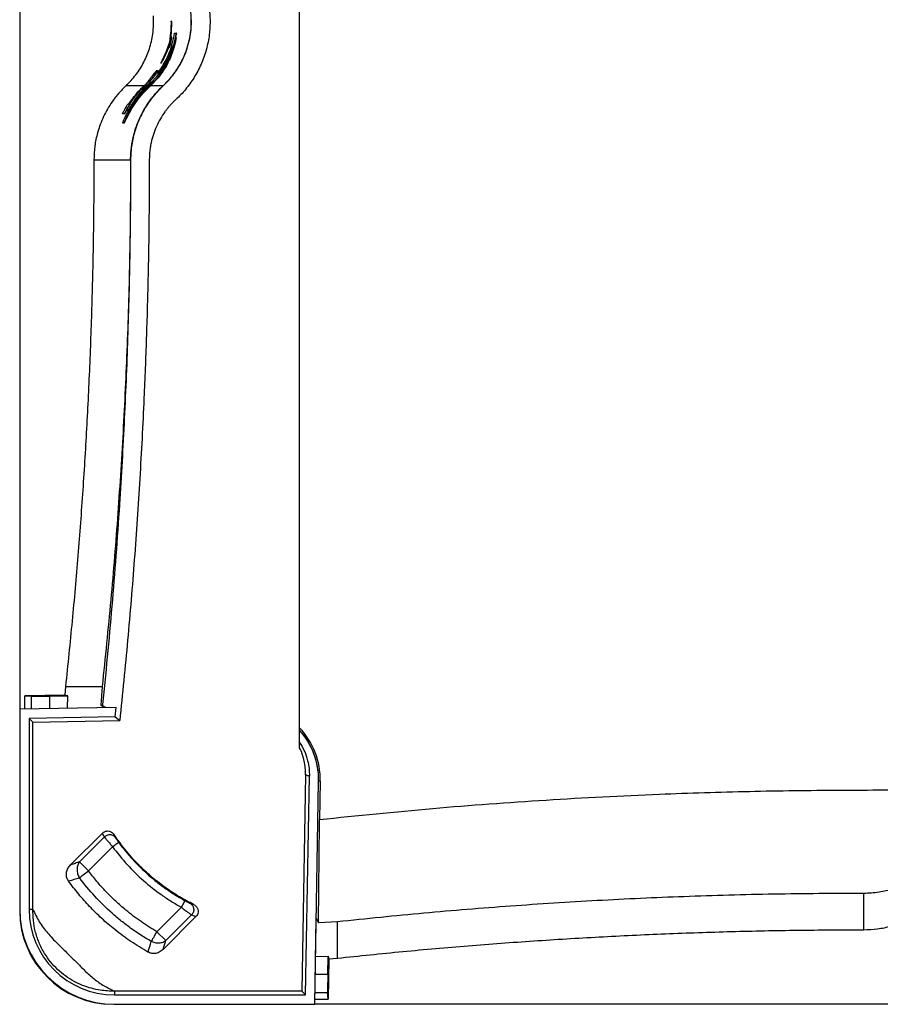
# Paper-space layout '1012-790 Hybird 2way' of a CAD drawing. Header units: millimetres. Extents: x 51 to 2966, y 67 to 3970.
# Tile 27 of 116: x 51 to 512, y 2709 to 3236. Entities that reach past the tile are written whole.
import ezdxf

# ---------------------------------------------------------------- set-up
doc = ezdxf.new("R2010")
doc.units = ezdxf.units.MM

psp = doc.layouts.new('1012-790 Hybird 2way')

# ---------------------------------------------------------------- linework, layer by layer
at = {"color": 7, "linetype": 'Continuous', "lineweight": 25}
for p, q in [((51.3, 3751.03), (51.3, 2867.03)), ((201.2, 2846.37), (201.2, 3250.43)), ((132.2, 3226.71), (132.55, 3233.68)), ((132.41, 3226.71), (132.75, 3233.68)), ((132.65, 3235.28), (132.45, 3235.28)), ((132.75, 3233.68), (132.55, 3233.68)), ((132.13, 3229.25), (131.5, 3224.11)), ((132.51, 3226.71), (132.2, 3226.71)), ((132.72, 3226.71), (132.51, 3226.71)), ((132.87, 3219.5), (134.88, 3226.53)), ((135.11, 3228.88), (133.48, 3221.84)), ((134.24, 3228.88), (135.11, 3228.88)), ((135.31, 3228.88), (134.8, 3226.67)), ((135.09, 3226.53), (134.88, 3226.53)), ((135.31, 3228.88), (135.11, 3228.88)), ((127.84, 3214.5), (130.89, 3221.31)), ((128.07, 3214.5), (131.1, 3221.31)), ((131.5, 3224.11), (129.67, 3219.03)), ((130.89, 3221.31), (131.2, 3221.31)), ((131.41, 3221.31), (131.2, 3221.31)), ((132.27, 3224), (132.06, 3224)), ((133.48, 3221.84), (132.97, 3221.84)), ((129.52, 3213.36), (125.63, 3207.27)), ((127.11, 3212.87), (126.88, 3212.87)), ((128.07, 3214.5), (127.84, 3214.5)), ((120.23, 3200.92), (124.1, 3204.92)), ((125.14, 3204.92), (121.27, 3200.92)), ((125.4, 3204.92), (121.41, 3200.78)), ((123.52, 3205.97), (123.27, 3205.97)), ((125.15, 3208.7), (124.39, 3208.7)), ((125.38, 3207.27), (125.1, 3207.27)), ((125.4, 3204.92), (125.14, 3204.92)), ((125.4, 3208.7), (125.15, 3208.7)), ((125.63, 3207.27), (125.38, 3207.27)), ((125.7, 3206.8), (126.31, 3206.8)), ((118.2, 3200.92), (118.03, 3200.92)), ((118.2, 3200.92), (120.54, 3203.29)), ((118.33, 3200.78), (120.82, 3203.29)), ((119.5, 3200.92), (121.15, 3202.58)), ((119.79, 3200.92), (119.5, 3200.92)), ((121.43, 3202.58), (119.79, 3200.92)), ((121.71, 3202.58), (119.93, 3200.78)), ((120.1, 3203.29), (120.38, 3203.29)), ((120.38, 3200.92), (120.23, 3200.92)), ((122.55, 3203.05), (120.38, 3200.92)), ((122.82, 3203.05), (120.52, 3200.78)), ((120.54, 3203.29), (120.87, 3203.29)), ((121.14, 3203.29), (120.87, 3203.29)), ((120.99, 3200.92), (123.15, 3203.05)), ((121.27, 3200.92), (120.99, 3200.92)), ((121.15, 3202.58), (121.43, 3202.58)), ((128.17, 3200.78), (121.41, 3200.78)), ((121.71, 3202.58), (121.43, 3202.58)), ((123.15, 3203.05), (122.55, 3203.05)), ((112.04, 3190.35), (108.41, 3183.32)), ((109.46, 3191.05), (109.74, 3191.05)), ((109.91, 3191.05), (110.23, 3191.05)), ((110.47, 3191.05), (110.23, 3191.05)), ((107.11, 3185.64), (106.34, 3185.64)), ((107.33, 3185.64), (107.11, 3185.64)), ((107.29, 3180.97), (110.49, 3188.01)), ((108.9, 3188.32), (108.67, 3188.32)), ((110.49, 3188.01), (109.98, 3188.01)), ((110.72, 3188.01), (110.49, 3188.01)), ((106.41, 3180.97), (107.29, 3180.97)), ((107.5, 3180.97), (107.29, 3180.97)), ((107.5, 3180.97), (108.57, 3183.32)), ((108.63, 3183.32), (108.41, 3183.32)), ((91.04, 3161), (110.69, 3161)), ((75.83, 2879.19), (75.41, 2874.57)), ((75.83, 2879.19), (95.47, 2879.19)), ((95.47, 2879.19), (94.83, 2869.11)), ((75.41, 2874.57), (54.11, 2874.2)), ((54.11, 2874.2), (57.55, 2873.91)), ((54.11, 2867.08), (54.11, 2874.2)), ((67.51, 2874.01), (77.07, 2874.17)), ((76.86, 2867.47), (77.07, 2874.17)), ((102.89, 2867.93), (51.3, 2867.03)), ((94.83, 2869.11), (95.7, 2869.12)), ((97.47, 2867.83), (94.83, 2869.11)), ((102.37, 2862.92), (102.89, 2867.93)), ((51.3, 2867.03), (51.3, 2759.83)), ((102.37, 2862.92), (56.3, 2862.11)), ((56.3, 2862.11), (56.3, 2759.83)), ((58.38, 2860.07), (56.3, 2862.11)), ((102.37, 2862.92), (104.88, 2860.88)), ((58.38, 2860.07), (104.88, 2860.88)), ((58.38, 2759.83), (58.38, 2860.07)), ((204.37, 2831.9), (202.35, 2716.11)), ((204.39, 2714.03), (206.44, 2831.16)), ((209.3, 2709.03), (211.39, 2828.38)), ((212.26, 2828.4), (211.9, 2807.8)), ((211.39, 2752.56), (211.88, 2806.15)), ((211.88, 2806.15), (211.9, 2807.8)), ((78.56, 2783.65), (95.6, 2800.69)), ((95.63, 2800.63), (95.6, 2800.69)), ((101.77, 2799.95), (101.78, 2799.94)), ((96.66, 2798.6), (83.33, 2785.27)), ((88.11, 2780.49), (101.04, 2793.41)), ((78.56, 2783.65), (78.71, 2783.7)), ((88.11, 2780.49), (83.33, 2785.27)), ((77.76, 2775.07), (77.47, 2774.98)), ((503.27, 2748.76), (503.27, 2768.41)), ((144.45, 2762.44), (144.46, 2762.44)), ((58.38, 2759.83), (56.3, 2759.83)), ((137.9, 2760.97), (124.81, 2747.89)), ((129.6, 2743.1), (143.36, 2756.87)), ((145.67, 2756.03), (128.08, 2738.44)), ((145.6, 2756.06), (145.67, 2756.03)), ((209.3, 2709.03), (210.11, 2755.19)), ((210.11, 2755.19), (211.39, 2752.56)), ((221.46, 2753.19), (211.39, 2752.56)), ((221.46, 2733.55), (221.46, 2753.19)), ((129.6, 2743.1), (124.81, 2747.89)), ((120.1, 2737.28), (120.01, 2737)), ((128.13, 2738.59), (128.08, 2738.44)), ((209.75, 2734.59), (216.45, 2734.79)), ((216.28, 2725.24), (216.45, 2734.79)), ((216.84, 2733.13), (216.47, 2711.84)), ((221.46, 2733.55), (216.84, 2733.13)), ((102.1, 2716.11), (102.1, 2714.03)), ((202.35, 2716.11), (102.1, 2716.11)), ((202.35, 2716.11), (204.39, 2714.03)), ((216.47, 2711.84), (216.19, 2715.27)), ((102.1, 2714.03), (204.39, 2714.03)), ((209.35, 2711.84), (216.47, 2711.84)), ((102.1, 2709.03), (209.3, 2709.03)), ((1093.3, 2709.03), (209.3, 2709.03))]:
    psp.add_line(p, q, dxfattribs=at)
at = {"color": 8, "linetype": 'Continuous', "lineweight": 25}
for p, q in [((117.9, 3200.78), (108.24, 3200.78)), ((119.37, 3200.78), (118.33, 3200.78)), ((120.85, 3200.78), (120.52, 3200.78)), ((57.55, 2867.14), (57.55, 2873.91)), ((67.51, 2867.31), (67.51, 2874.01)), ((212.26, 2828.4), (211.39, 2828.42)), ((209.59, 2725.24), (216.28, 2725.24)), ((209.41, 2715.27), (216.19, 2715.27))]:
    psp.add_line(p, q, dxfattribs=at)
at = {"color": 7, "linetype": 'Continuous', "lineweight": 25, "flags": 128}
for points in [[(77.07, 2874.17), (76.24, 2874.37), (75.41, 2874.57)], [(101.04, 2793.41), (101.65, 2793.86), (102.24, 2794.3), (102.79, 2794.7), (103.28, 2795.05), (103.68, 2795.35), (103.98, 2795.57), (104.18, 2795.72), (104.26, 2795.78)], [(83.26, 2776.86), (83.66, 2777.16), (84.15, 2777.52), (84.7, 2777.94), (85.31, 2778.39), (85.96, 2778.88), (86.66, 2779.4), (87.38, 2779.94), (88.11, 2780.49)], [(137.9, 2760.97), (138.27, 2761.64), (138.62, 2762.28), (138.95, 2762.87), (139.24, 2763.4), (139.48, 2763.84), (139.66, 2764.17), (139.78, 2764.38), (139.83, 2764.47)], [(121.78, 2742.64), (122.04, 2743.08), (122.34, 2743.6), (122.68, 2744.2), (123.06, 2744.85), (123.47, 2745.57), (123.91, 2746.32), (124.36, 2747.09), (124.81, 2747.89)], [(216.45, 2734.79), (216.65, 2733.97), (216.84, 2733.13)]]:
    psp.add_lwpolyline(points, dxfattribs=at)
at = {"color": 7, "linetype": 'Continuous', "lineweight": 25}
for centre, radius, start, end in [((171.39, 2829.12), 40.87, 359, 43.1815), ((171.39, 2829.12), 40, 359.9268, 41.8323), ((171.3, 2829.08), 40.09, 359, 41.7819), ((102.1, 2759.83), 50.8, 180, 270), ((101.3, 2759.03), 50, 180, 270), ((102.1, 2759.83), 45.8, 180, 270)]:
    psp.add_arc(centre, radius, start, end, dxfattribs=at)
for centre, major_axis, start_param, end_param in [((67.51, 2874.09), (10, 0.17), 3.228707, 4.712237), ((216.37, 2725.24), (0.17, 10), 1.570949, 3.054479)]:
    psp.add_ellipse(centre, major_axis=major_axis, ratio=0.008726, start_param=start_param, end_param=end_param, dxfattribs=at)
for points, knots in [([(150.82, 3251.31), (151.52, 3249), (152.66, 3244.14), (153.41, 3236.3), (153.02, 3228.15), (151.4, 3219.98), (148.6, 3212.16), (144.78, 3204.98), (140.17, 3198.65), (136.74, 3195.07), (134.98, 3193.44)], [0.53593668, 0.53593668, 0.53593668, 0.53593668, 0.54422452, 0.55251236, 0.56080019, 0.56908802, 0.57737585, 0.58566369, 0.59395152, 0.60223935, 0.60223935, 0.60223935, 0.60223935]), ([(128.17, 3200.78), (129.93, 3202.56), (133.44, 3206.12), (137.18, 3211.85), (139.79, 3217.29), (141.51, 3222.23), (142.84, 3228.03), (143.4, 3234.71), (143.01, 3240.43), (142.41, 3243.6), (142.26, 3244.38)], [0, 0, 0, 0, 0.161847, 0.323619, 0.431878, 0.540511, 0.648722, 0.800082, 0.951442, 1, 1, 1, 1]), ([(128.19, 3200.78), (129.78, 3202.25), (132.63, 3205.28), (136.13, 3210.13), (138.94, 3215.26), (141.08, 3220.65), (142.53, 3226.31), (143.28, 3232.23), (143.25, 3238.41), (142.64, 3242.71), (142.16, 3244.92), (142.08, 3245.27), (142, 3245.63), (141.93, 3245.98)], [0.53460708, 0.53460708, 0.53460708, 0.53460708, 0.54289491, 0.55118274, 0.55947057, 0.56775841, 0.57604624, 0.58433407, 0.5926219, 0.60090974, 0.60090974, 0.60090974, 0.60223935, 0.60223935, 0.60223935, 0.60223935]), ([(108.24, 3200.78), (110.05, 3202.65), (113.73, 3206.46), (117.91, 3213.21), (121.01, 3220.57), (122.55, 3227.34), (123.11, 3233.27), (122.99, 3236.54), (122.93, 3238.19)], [0, 0, 0, 0, 0.188151, 0.381763, 0.569917, 0.763536, 0.881122, 1, 1, 1, 1]), ([(132.31, 3232.79), (132.3, 3232.44), (132.26, 3231.75), (132.21, 3230.78), (132.17, 3230.05), (132.14, 3229.52), (132.13, 3229.25)], [0, 0, 0, 0, 0.204413, 0.394572, 0.694396, 1, 1, 1, 1]), ([(132.45, 3235.28), (132.44, 3235.24), (132.42, 3235.17), (132.39, 3234.65), (132.37, 3233.99), (132.34, 3233.33), (132.32, 3232.91), (132.31, 3232.79)], [0, 0, 0, 0, 0.242151, 0.459198, 0.667859, 0.901592, 1, 1, 1, 1]), ([(132.55, 3233.68), (132.55, 3233.87), (132.54, 3234.23), (132.51, 3234.79), (132.48, 3235.23), (132.46, 3235.27), (132.45, 3235.28)], [0, 0, 0, 0, 0.25119, 0.502432, 0.841339, 1, 1, 1, 1]), ([(132.75, 3233.68), (132.75, 3233.87), (132.74, 3234.23), (132.71, 3234.79), (132.68, 3235.23), (132.66, 3235.27), (132.65, 3235.28)], [0, 0, 0, 0, 0.25119, 0.502432, 0.841338, 1, 1, 1, 1]), ([(125.1, 3207.27), (125.96, 3208.48), (127.69, 3210.9), (129.85, 3214.81), (131.64, 3218.88), (133.24, 3223.57), (133.88, 3226.95), (134.24, 3228.88)], [0, 0, 0, 0, 0.184193, 0.368402, 0.558097, 0.747805, 1, 1, 1, 1]), ([(134.88, 3226.53), (134.62, 3225.17), (134.1, 3222.45), (132.84, 3218.42), (131.21, 3214.45), (128.81, 3209.83), (126.53, 3206.78), (125.14, 3204.92)], [0, 0, 0, 0, 0.176654, 0.353303, 0.534849, 0.716383, 1, 1, 1, 1]), ([(135.09, 3226.53), (134.83, 3225.17), (134.31, 3222.43), (133.05, 3218.38), (131.41, 3214.39), (129.02, 3209.79), (126.76, 3206.76), (125.4, 3204.92)], [0, 0, 0, 0, 0.177612, 0.355218, 0.537749, 0.720266, 1, 1, 1, 1]), ([(132.06, 3224), (132.14, 3224.36), (132.29, 3225), (132.44, 3225.79), (132.52, 3226.38), (132.54, 3226.67), (132.52, 3226.7), (132.51, 3226.71)], [0, 0, 0, 0, 0.220056, 0.393811, 0.567427, 0.793933, 1, 1, 1, 1]), ([(132.27, 3224), (132.35, 3224.36), (132.5, 3225), (132.64, 3225.79), (132.73, 3226.38), (132.75, 3226.67), (132.73, 3226.7), (132.72, 3226.71)], [0, 0, 0, 0, 0.220075, 0.393835, 0.567462, 0.794067, 1, 1, 1, 1]), ([(132.97, 3221.84), (132.58, 3220.54), (131.79, 3217.93), (130.15, 3214.11), (128.17, 3210.36), (126.53, 3207.99), (125.7, 3206.8)], [0, 0, 0, 0, 0.246553, 0.4930867, 0.7465564, 1, 1, 1, 1]), ([(133.18, 3221.84), (132.79, 3220.54), (132.01, 3217.94), (130.37, 3214.11), (128.41, 3210.36), (126.77, 3207.99), (125.95, 3206.8)], [0, 0, 0, 0, 0.246593, 0.493169, 0.746597, 1, 1, 1, 1]), ([(131.2, 3221.31), (131.23, 3221.33), (131.27, 3221.38), (131.45, 3221.85), (131.65, 3222.47), (131.87, 3223.22), (132, 3223.75), (132.06, 3224)], [0, 0, 0, 0, 0.32077, 0.498986, 0.67808, 0.845917, 1, 1, 1, 1]), ([(131.41, 3221.31), (131.44, 3221.33), (131.48, 3221.38), (131.66, 3221.85), (131.86, 3222.47), (132.07, 3223.22), (132.2, 3223.75), (132.27, 3224)], [0, 0, 0, 0, 0.320792, 0.499022, 0.678127, 0.845943, 1, 1, 1, 1]), ([(124.1, 3204.92), (124.98, 3206.06), (126.74, 3208.34), (128.95, 3212.04), (130.85, 3215.91), (131.79, 3218.62), (132.26, 3219.97)], [0, 0, 0, 0, 0.246121, 0.492268, 0.746125, 1, 1, 1, 1]), ([(132.26, 3219.97), (131.38, 3217.77), (129.6, 3213.33), (126.79, 3209.3), (125.38, 3207.27)], [0, 0, 0, 0, 0.495235, 1, 1, 1, 1]), ([(126.31, 3206.8), (127.65, 3208.79), (130.37, 3212.82), (132.03, 3217.26), (132.87, 3219.5)], [0, 0, 0, 0, 0.4947075, 1, 1, 1, 1]), ([(128.09, 3215.48), (127.92, 3215.1), (127.61, 3214.43), (127.2, 3213.59), (126.95, 3213.07), (126.88, 3212.89), (126.88, 3212.87), (126.88, 3212.87)], [0, 0, 0, 0, 0.298737, 0.532906, 0.767769, 0.928577, 1, 1, 1, 1]), ([(129.67, 3219.03), (129.49, 3218.61), (129.21, 3217.97), (128.81, 3217.07), (128.43, 3216.21), (128.2, 3215.71), (128.09, 3215.48)], [0, 0, 0, 0, 0.456401, 0.695272, 0.857617, 1, 1, 1, 1]), ([(126.88, 3212.87), (126.92, 3212.92), (127.02, 3213.05), (127.42, 3213.73), (127.7, 3214.24), (127.84, 3214.5)], [0, 0, 0, 0, 0.248284, 0.621612, 1, 1, 1, 1]), ([(127.11, 3212.87), (127.15, 3212.92), (127.25, 3213.05), (127.64, 3213.73), (127.92, 3214.24), (128.07, 3214.5)], [0, 0, 0, 0, 0.248345, 0.621639, 1, 1, 1, 1]), ([(122.26, 3205.97), (121.96, 3205.59), (121.43, 3204.93), (120.78, 3204.16), (120.36, 3203.66), (120.1, 3203.34), (120.1, 3203.31), (120.1, 3203.29)], [0, 0, 0, 0, 0.261141, 0.452109, 0.611872, 0.771399, 1, 1, 1, 1]), ([(120.87, 3203.29), (120.91, 3203.32), (120.97, 3203.36), (121.42, 3203.81), (122, 3204.45), (122.66, 3205.2), (123.1, 3205.75), (123.27, 3205.97)], [0, 0, 0, 0, 0.26942, 0.444392, 0.619495, 0.852028, 1, 1, 1, 1]), ([(121.14, 3203.29), (121.18, 3203.32), (121.24, 3203.36), (121.69, 3203.81), (122.27, 3204.45), (122.92, 3205.2), (123.35, 3205.75), (123.52, 3205.97)], [0, 0, 0, 0, 0.26983, 0.444968, 0.620249, 0.852083, 1, 1, 1, 1]), ([(124.39, 3208.7), (124.34, 3208.67), (124.28, 3208.61), (123.84, 3208.04), (123.33, 3207.35), (122.78, 3206.63), (122.4, 3206.14), (122.26, 3205.97)], [0, 0, 0, 0, 0.323566, 0.492467, 0.660951, 0.881597, 1, 1, 1, 1]), ([(123.27, 3205.97), (123.56, 3206.34), (124.06, 3206.98), (124.61, 3207.77), (124.95, 3208.29), (125.16, 3208.64), (125.16, 3208.68), (125.15, 3208.7)], [0, 0, 0, 0, 0.258045, 0.442122, 0.595911, 0.749612, 1, 1, 1, 1]), ([(123.52, 3205.97), (123.81, 3206.34), (124.31, 3206.98), (124.86, 3207.77), (125.2, 3208.29), (125.4, 3208.64), (125.4, 3208.68), (125.4, 3208.7)], [0, 0, 0, 0, 0.257586, 0.441551, 0.595482, 0.749313, 1, 1, 1, 1]), ([(108.24, 3200.78), (106.9, 3199.44), (104.19, 3196.74), (100.95, 3192.49), (98.29, 3188.32), (96.17, 3184.25), (94.37, 3179.98), (92.68, 3174.71), (91.33, 3168.37), (91.14, 3163.47), (91.04, 3161)], [0, 0, 0, 0, 0.1277577, 0.2569272, 0.3587995, 0.4606727, 0.5655036, 0.6703362, 0.8336704, 1, 1, 1, 1]), ([(119.5, 3200.92), (118, 3199.48), (116.6, 3197.97), (114.02, 3194.85), (112.84, 3193.24), (110.67, 3189.9), (109.68, 3188.19), (107.9, 3184.65), (107.1, 3182.83), (106.41, 3180.97)], [0, 0, 0, 0, 0.25, 0.25, 0.5, 0.5, 0.75, 0.75, 1, 1, 1, 1]), ([(108.41, 3183.32), (109.2, 3184.89), (110.77, 3188.05), (113.76, 3192.57), (117.2, 3196.93), (119.91, 3199.59), (121.27, 3200.92)], [0, 0, 0, 0, 0.2457979, 0.4915755, 0.7458034, 1, 1, 1, 1]), ([(108.63, 3183.32), (109.41, 3184.88), (110.98, 3188.01), (113.95, 3192.5), (117.36, 3196.82), (120.06, 3199.46), (121.41, 3200.78)], [0, 0, 0, 0, 0.24583, 0.491642, 0.745837, 1, 1, 1, 1]), ([(109.74, 3191.05), (110.97, 3192.8), (113.44, 3196.34), (116.5, 3199.39), (118.03, 3200.92)], [0, 0, 0, 0, 0.496515, 1, 1, 1, 1]), ([(118.2, 3200.92), (116.68, 3199.41), (113.63, 3196.36), (111.15, 3192.83), (109.91, 3191.05)], [0, 0, 0, 0, 0.496519, 1, 1, 1, 1]), ([(109.98, 3188.01), (111.44, 3190.29), (113.66, 3193.73), (117.31, 3197.95), (119.36, 3199.93), (120.38, 3200.92)], [0, 0, 0, 0, 0.494891, 0.747455, 1, 1, 1, 1]), ([(118.33, 3200.78), (116.84, 3199.29), (113.82, 3196.28), (111.38, 3192.8), (110.15, 3191.05)], [0, 0, 0, 0, 0.496591, 1, 1, 1, 1]), ([(110.21, 3188.01), (111.65, 3190.27), (114.57, 3194.84), (118.52, 3198.79), (120.52, 3200.78)], [0, 0, 0, 0, 0.4951249, 1, 1, 1, 1]), ([(128.17, 3200.78), (126.89, 3199.52), (124.3, 3196.99), (121.13, 3193), (118.52, 3189.06), (116.39, 3185.24), (114.56, 3181.19), (112.66, 3175.87), (111.42, 3170.46), (110.78, 3165.1), (110.72, 3162.36), (110.69, 3161)], [0, 0, 0, 0, 0.124672, 0.250588, 0.347773, 0.444954, 0.545027, 0.645096, 0.820064, 0.910033, 1, 1, 1, 1]), ([(110.7, 3161), (110.7, 3161.23), (110.71, 3161.71), (110.72, 3162.43), (110.74, 3163.14), (110.78, 3163.86), (110.82, 3164.57), (110.87, 3165.28), (110.93, 3165.99), (111.01, 3166.7), (111.09, 3167.41), (111.18, 3168.12), (111.28, 3168.83), (111.38, 3169.53), (111.5, 3170.24), (111.63, 3170.94), (111.77, 3171.65), (112.06, 3173.03), (112.56, 3175.09), (113.37, 3177.79), (114.32, 3180.44), (115.76, 3183.89), (117.88, 3188.05), (120.15, 3191.53), (121.79, 3193.74), (122.62, 3194.82), (123.49, 3195.87), (124.38, 3196.89), (125.29, 3197.9), (126.23, 3198.88), (127.19, 3199.85), (127.86, 3200.47), (128.19, 3200.78)], [0, 0, 0, 0, 0.015705, 0.031391, 0.047062, 0.062721, 0.078371, 0.094017, 0.10966, 0.125305, 0.140955, 0.156614, 0.172284, 0.187969, 0.203672, 0.219397, 0.235147, 0.250925, 0.313041, 0.375177, 0.437532, 0.500303, 0.624717, 0.750404, 0.781365, 0.812355, 0.843393, 0.8745, 0.905695, 0.936997, 0.968426, 1, 1, 1, 1]), ([(110.98, 3189.88), (112.23, 3191.83), (114.76, 3195.75), (118.1, 3199.19), (119.79, 3200.92)], [0, 0, 0, 0, 0.4959834, 1, 1, 1, 1]), ([(120.99, 3200.92), (119.33, 3199.29), (115.98, 3196), (113.36, 3192.24), (112.04, 3190.35)], [0, 0, 0, 0, 0.496393, 1, 1, 1, 1]), ([(107.66, 3188.32), (107.86, 3188.65), (108.23, 3189.28), (108.75, 3190.09), (109.14, 3190.67), (109.39, 3191), (109.44, 3191.03), (109.46, 3191.05)], [0, 0, 0, 0, 0.214242, 0.403861, 0.594187, 0.771159, 1, 1, 1, 1]), ([(110.23, 3191.05), (110.23, 3191.01), (110.23, 3190.96), (109.92, 3190.43), (109.54, 3189.81), (109.11, 3189.08), (108.81, 3188.56), (108.67, 3188.32)], [0, 0, 0, 0, 0.320025, 0.488792, 0.657424, 0.838584, 1, 1, 1, 1]), ([(110.47, 3191.05), (110.47, 3191.01), (110.46, 3190.96), (110.15, 3190.43), (109.78, 3189.81), (109.35, 3189.08), (109.04, 3188.56), (108.9, 3188.32)], [0, 0, 0, 0, 0.3198387, 0.4885016, 0.6570224, 0.8382531, 1, 1, 1, 1]), ([(134.98, 3193.44), (134.81, 3193.28), (134.48, 3192.97), (133.98, 3192.49), (133.5, 3192.01), (133.02, 3191.51), (132.55, 3191.02), (132.09, 3190.51), (131.64, 3190), (131.19, 3189.48), (130.75, 3188.96), (130.32, 3188.42), (129.9, 3187.89), (129.49, 3187.34), (128.32, 3185.75), (126.55, 3183.02), (124.47, 3178.95), (122.82, 3174.69), (121.9, 3171.3), (121.42, 3168.93), (121.2, 3167.62), (121.02, 3166.3), (120.88, 3164.98), (120.78, 3163.66), (120.72, 3162.33), (120.71, 3161.44), (120.7, 3161)], [0, 0, 0, 0, 0.018861, 0.037693, 0.0565, 0.075287, 0.094059, 0.112818, 0.131571, 0.150321, 0.169072, 0.18783, 0.206598, 0.225381, 0.244183, 0.368687, 0.493062, 0.618889, 0.744679, 0.781238, 0.817712, 0.854136, 0.890542, 0.926966, 0.963441, 1, 1, 1, 1]), ([(106.34, 3185.64), (106.34, 3185.65), (106.33, 3185.65), (106.34, 3185.69), (106.35, 3185.72), (106.38, 3185.81), (106.4, 3185.87), (106.47, 3186.04), (106.52, 3186.14), (106.63, 3186.39), (106.7, 3186.53), (106.86, 3186.84), (106.95, 3187.02), (107.14, 3187.37), (107.24, 3187.56), (107.45, 3187.94), (107.56, 3188.13), (107.66, 3188.32)], [0, 0, 0, 0, 0.125, 0.125, 0.25, 0.25, 0.375, 0.375, 0.5, 0.5, 0.625, 0.625, 0.75, 0.75, 0.875, 0.875, 1, 1, 1, 1]), ([(108.67, 3188.32), (108.48, 3187.98), (108.13, 3187.38), (107.7, 3186.6), (107.38, 3186.03), (107.17, 3185.69), (107.13, 3185.66), (107.11, 3185.64)], [0, 0, 0, 0, 0.222328, 0.393697, 0.565498, 0.769244, 1, 1, 1, 1]), ([(108.9, 3188.32), (108.71, 3187.98), (108.36, 3187.38), (107.93, 3186.6), (107.61, 3186.03), (107.4, 3185.69), (107.36, 3185.66), (107.33, 3185.64)], [0, 0, 0, 0, 0.222209, 0.393677, 0.565585, 0.76911, 1, 1, 1, 1]), ([(91.04, 3161), (90.99, 3149.19), (90.9, 3125.57), (90.15, 3090.16), (88.96, 3054.75), (87.29, 3019.46), (85.15, 2984.28), (82.53, 2949.22), (79.48, 2914.18), (77.04, 2890.85), (75.83, 2879.19)], [0, 0, 0, 0, 0.125444, 0.25091, 0.376354, 0.50182, 0.62632, 0.75082, 0.87541, 1, 1, 1, 1]), ([(110.69, 3161), (110.6, 3144.95), (110.43, 3112.85), (109.07, 3065.27), (106.94, 3018.28), (103.97, 2971.87), (100.24, 2925.49), (97.06, 2894.62), (95.47, 2879.19)], [0, 0, 0, 0, 0.170501, 0.34106, 0.505665, 0.670322, 0.835135, 1, 1, 1, 1]), ([(110.7, 3161), (110.63, 3145.62), (110.49, 3114.88), (109.32, 3068.75), (107.46, 3022.64), (104.67, 2973.75), (100.87, 2922.12), (97.32, 2885.91), (95.55, 2867.8)], [0, 0, 0, 0, 0.157016, 0.314032, 0.471214, 0.628395, 0.814163, 1, 1, 1, 1]), ([(120.7, 3161), (120.67, 3150.38), (120.6, 3129.14), (120.05, 3097.29), (119.16, 3065.44), (117.77, 3029.79), (115.71, 2990.36), (112.78, 2947.16), (109.24, 2903.99), (106.33, 2875.25), (104.88, 2860.88)], [0, 0, 0, 0, 0.1059409, 0.2118818, 0.3178755, 0.4238693, 0.5678356, 0.7118019, 0.8559009, 1, 1, 1, 1]), ([(201.2, 2849.26), (202.1, 2847.73), (203.93, 2844.63), (205.49, 2839.88), (206.35, 2835.34), (206.41, 2832.56), (206.44, 2831.16)], [0, 0, 0, 0, 0.278078, 0.564222, 0.780253, 1, 1, 1, 1]), ([(204.37, 2831.9), (204.42, 2834.41), (204.17, 2836.88), (203.51, 2839.9), (203.35, 2840.51), (203.02, 2841.71), (202.83, 2842.3), (202.22, 2844.08), (201.74, 2845.24), (201.2, 2846.37)], [0, 0, 0, 0, 0.5, 0.5, 0.625, 0.625, 0.75, 0.75, 1, 1, 1, 1]), ([(206.44, 2831.16), (206.09, 2831.22), (205.4, 2831.33), (204.71, 2831.71), (204.37, 2831.9)], [0, 0, 0, 0, 0.499945, 1, 1, 1, 1]), ([(651.3, 2823.54), (629.68, 2823.53), (592.01, 2823.52), (538.29, 2823.58), (490.15, 2823.61), (442.01, 2823.01), (389.65, 2821.36), (333.11, 2818.42), (272.43, 2813.98), (232.08, 2809.86), (211.9, 2807.8)], [0, 0, 0, 0, 0.147447, 0.256863, 0.366278, 0.475715, 0.585152, 0.723428, 0.861723, 1, 1, 1, 1]), ([(95.6, 2800.69), (95.93, 2800.96), (96.61, 2801.52), (97.9, 2801.87), (99.23, 2801.8), (100.48, 2801.29), (101.31, 2800.59), (101.68, 2800.08), (101.77, 2799.95)], [0, 0, 0, 0, 0.180453, 0.366338, 0.549311, 0.736673, 0.931074, 1, 1, 1, 1]), ([(96.66, 2798.6), (96.48, 2798.93), (96.14, 2799.61), (95.8, 2800.29), (95.63, 2800.63)], [0, 0, 0, 0, 0.500779, 1, 1, 1, 1]), ([(102.67, 2798.14), (102.53, 2798.34), (102.2, 2798.73), (101.53, 2799.23), (100.72, 2799.6), (99.82, 2799.77), (98.9, 2799.74), (98.02, 2799.5), (97.26, 2799.11), (96.84, 2798.77), (96.66, 2798.6), (96.66, 2798.6)], [-0.0000024, -0.0000024, -0.0000024, -0.0000024, 0.1249929, 0.2499929, 0.3749929, 0.4999929, 0.6249929, 0.7499929, 0.8749929, 0.9999929, 0.9999952, 0.9999952, 0.9999952, 0.9999952]), ([(144.46, 2762.44), (141.89, 2763.78), (136.75, 2766.47), (129.42, 2771.3), (122.4, 2776.71), (115.29, 2783.21), (108.22, 2790.86), (103.93, 2796.91), (101.77, 2799.95)], [0, 0, 0, 0, 0.151299, 0.3026, 0.457885, 0.613171, 0.805589, 1, 1, 1, 1]), ([(101.78, 2799.94), (101.92, 2799.64), (102.22, 2799.04), (102.52, 2798.44), (102.67, 2798.14)], [0, 0, 0, 0, 0.503202, 1, 1, 1, 1]), ([(96.66, 2798.6), (96.83, 2798.38), (97.18, 2797.94), (98.27, 2796.62), (99.6, 2795.06), (100.58, 2793.94), (101.04, 2793.41)], [0, 0, 0, 0, 0.25751, 0.513872, 0.772643, 1, 1, 1, 1]), ([(102.67, 2798.14), (102.71, 2798.06), (102.78, 2797.95), (102.97, 2797.64), (103.09, 2797.45), (103.38, 2797.02), (103.54, 2796.79), (103.8, 2796.42), (103.89, 2796.29), (104.07, 2796.03), (104.17, 2795.91), (104.26, 2795.78)], [0, 0, 0, 0, 0.25, 0.25, 0.5, 0.5, 0.75, 0.75, 0.875, 0.875, 1, 1, 1, 1]), ([(104.26, 2795.78), (106.63, 2792.54), (109.15, 2789.46), (114.5, 2783.62), (117.32, 2780.85), (123.26, 2775.61), (126.37, 2773.15), (130.46, 2770.27), (131.29, 2769.7), (132.96, 2768.59), (133.8, 2768.05), (136.35, 2766.45), (138.08, 2765.44), (139.83, 2764.47)], [0, 0, 0, 0, 0.25, 0.25, 0.5, 0.5, 0.75, 0.75, 0.8125, 0.8125, 0.875, 0.875, 1, 1, 1, 1]), ([(101.04, 2793.41), (103.49, 2790.06), (106.11, 2786.87), (111.64, 2780.81), (114.57, 2777.94), (120.72, 2772.52), (123.95, 2769.96), (128.19, 2766.98), (129.05, 2766.39), (130.78, 2765.24), (131.65, 2764.68), (134.29, 2763.03), (136.08, 2761.97), (137.9, 2760.97)], [0, 0, 0, 0, 0.25, 0.25, 0.5, 0.5, 0.75, 0.75, 0.8125, 0.8125, 0.875, 0.875, 1, 1, 1, 1]), ([(77.47, 2774.98), (77.12, 2775.57), (76.42, 2776.75), (76.21, 2778.85), (76.65, 2780.93), (77.54, 2782.55), (78.3, 2783.37), (78.56, 2783.65)], [0, 0, 0, 0, 0.214534, 0.42911, 0.645624, 0.880107, 1, 1, 1, 1]), ([(83.33, 2785.27), (82.56, 2785.01), (81.02, 2784.48), (79.48, 2783.96), (78.71, 2783.7)], [0, 0, 0, 0, 0.4957245, 1, 1, 1, 1]), ([(83.33, 2785.27), (82.94, 2784.76), (82.28, 2783.53), (81.89, 2781.23), (82.24, 2778.84), (82.88, 2777.46), (83.26, 2776.86)], [0, 0, 0, 0, 0.250002, 0.500002, 0.750002, 1.000002, 1.000002, 1.000002, 1.000002]), ([(543.05, 2785.9), (541.79, 2784.61), (539.26, 2782.02), (535.27, 2778.86), (531.34, 2776.24), (527.52, 2774.12), (523.46, 2772.28), (518.15, 2770.38), (512.74, 2769.14), (507.38, 2768.5), (504.64, 2768.44), (503.27, 2768.41)], [0, 0, 0, 0, 0.124672, 0.250588, 0.347773, 0.444954, 0.545027, 0.645096, 0.820064, 0.910033, 1, 1, 1, 1]), ([(124.81, 2747.89), (121.93, 2749.64), (116.15, 2753.17), (108.85, 2758.77), (102.66, 2764.18), (97.5, 2769.28), (92.6, 2774.7), (89.61, 2778.56), (88.11, 2780.49)], [0, 0, 0, 0, 0.204836, 0.411095, 0.557273, 0.703451, 0.851725, 1, 1, 1, 1]), ([(120.01, 2737), (116.94, 2738.83), (110.79, 2742.49), (102.58, 2748.59), (95.2, 2754.9), (88.76, 2761.26), (82.79, 2767.93), (79.24, 2772.63), (77.47, 2774.98)], [0, 0, 0, 0, 0.1863205, 0.3738424, 0.5330381, 0.6929828, 0.8461577, 1, 1, 1, 1]), ([(77.76, 2775.07), (78.68, 2775.37), (80.51, 2775.97), (82.35, 2776.56), (83.26, 2776.86)], [0, 0, 0, 0, 0.505104, 1, 1, 1, 1]), ([(121.78, 2742.64), (118.02, 2744.81), (114.39, 2747.16), (109.13, 2750.96), (107.41, 2752.27), (104.87, 2754.3), (104.03, 2754.99), (102.38, 2756.39), (101.56, 2757.1), (97.52, 2760.69), (94.45, 2763.71), (88.61, 2770.06), (85.86, 2773.38), (83.26, 2776.86)], [0, 0, 0, 0, 0.25, 0.25, 0.375, 0.375, 0.4375, 0.4375, 0.5, 0.5, 0.75, 0.75, 1, 1, 1, 1]), ([(503.27, 2768.41), (487.22, 2768.33), (455.12, 2768.16), (407.55, 2766.79), (360.55, 2764.66), (314.14, 2761.7), (267.77, 2757.97), (236.9, 2754.78), (221.46, 2753.19)], [0, 0, 0, 0, 0.170501, 0.34106, 0.505665, 0.670322, 0.835135, 1, 1, 1, 1]), ([(139.83, 2764.47), (140.12, 2764.31), (140.4, 2764.16), (140.81, 2763.94), (140.95, 2763.87), (141.21, 2763.74), (141.33, 2763.68), (141.57, 2763.56), (141.68, 2763.5), (141.89, 2763.4), (141.98, 2763.36), (142.16, 2763.28), (142.23, 2763.24), (142.37, 2763.19), (142.42, 2763.16), (142.47, 2763.15)], [0, 0, 0, 0, 0.25, 0.25, 0.375, 0.375, 0.5, 0.5, 0.625, 0.625, 0.75, 0.75, 0.875, 0.875, 1, 1, 1, 1]), ([(142.47, 2763.15), (142.99, 2762.87), (143.45, 2762.46), (144.13, 2761.47), (144.36, 2760.89), (144.53, 2759.67), (144.48, 2759.04), (144.1, 2757.86), (143.78, 2757.31), (143.36, 2756.87)], [0, 0, 0, 0, 0.25, 0.25, 0.5, 0.5, 0.75, 0.75, 1, 1, 1, 1]), ([(142.47, 2763.15), (142.79, 2763.03), (143.45, 2762.79), (144.12, 2762.56), (144.45, 2762.44)], [0, 0, 0, 0, 0.497953, 1, 1, 1, 1]), ([(144.46, 2762.44), (144.87, 2762.19), (145.69, 2761.68), (146.51, 2760.46), (146.88, 2759.08), (146.74, 2757.72), (146.27, 2756.69), (145.82, 2756.2), (145.67, 2756.03)], [0, 0, 0, 0, 0.1869205, 0.3795217, 0.5635805, 0.7401575, 0.9114722, 1, 1, 1, 1]), ([(543.05, 2765.96), (541.71, 2764.62), (539.01, 2761.92), (534.77, 2758.67), (530.59, 2756.02), (526.53, 2753.89), (522.26, 2752.1), (516.98, 2750.41), (510.64, 2749.05), (505.74, 2748.86), (503.27, 2748.76)], [0, 0, 0, 0, 0.1277577, 0.2569272, 0.3587995, 0.4606727, 0.5655036, 0.6703362, 0.8336704, 1, 1, 1, 1]), ([(102.1, 2716.11), (100.83, 2716.11), (98.27, 2716.11), (94.12, 2716.57), (89.67, 2717.5), (84.98, 2719.07), (80.32, 2721.24), (75.79, 2724.09), (71.51, 2727.62), (67.74, 2731.72), (64.32, 2736.55), (61.52, 2742.09), (59.56, 2748.04), (58.46, 2753.99), (58.41, 2757.87), (58.38, 2759.83)], [0, 0, 0, 0, 0.057313, 0.114624, 0.186638, 0.258865, 0.330778, 0.407549, 0.484242, 0.56121, 0.638251, 0.731956, 0.825766, 0.91216, 1, 1, 1, 1]), ([(58.38, 2759.83), (59.45, 2757.59), (61.57, 2753.11), (66.18, 2747.07), (71.49, 2741.47), (77.18, 2736.05), (82.43, 2730.8), (87.32, 2725.79), (92.33, 2721.58), (97.28, 2718.28), (100.68, 2716.74), (102.1, 2716.11)], [0, 0, 0, 0, 0.118201, 0.236558, 0.361728, 0.487096, 0.612434, 0.716953, 0.82154, 0.925562, 1, 1, 1, 1]), ([(137.9, 2760.97), (138.55, 2760.46), (139.86, 2759.45), (141.59, 2758.14), (142.81, 2757.25), (143.2, 2756.98), (143.36, 2756.87)], [0, 0, 0, 0, 0.268649, 0.538195, 0.807864, 1, 1, 1, 1]), ([(143.36, 2756.87), (143.94, 2756.65), (144.68, 2756.38), (145.44, 2756.12), (145.6, 2756.06)], [-0.000000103, -0.000000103, -0.000000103, -0.000000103, 0.006532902, 0.008369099, 0.008369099, 0.008369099, 0.008369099]), ([(503.27, 2748.76), (491.46, 2748.72), (467.85, 2748.62), (432.43, 2747.88), (397.03, 2746.69), (361.74, 2745.01), (326.56, 2742.87), (291.49, 2740.26), (256.45, 2737.2), (233.13, 2734.77), (221.46, 2733.55)], [0, 0, 0, 0, 0.125444, 0.25091, 0.376354, 0.50182, 0.62632, 0.75082, 0.87541, 1, 1, 1, 1]), ([(129.6, 2743.1), (129.09, 2742.71), (128.51, 2742.4), (127.25, 2741.95), (126.57, 2741.81), (125.19, 2741.73), (124.48, 2741.78), (123.09, 2742.08), (122.41, 2742.32), (121.78, 2742.64)], [0, 0, 0, 0, 0.25, 0.25, 0.5, 0.5, 0.75, 0.75, 1, 1, 1, 1]), ([(128.13, 2738.59), (128.38, 2739.35), (128.86, 2740.85), (129.35, 2742.36), (129.6, 2743.1)], [0, 0, 0, 0, 0.504319, 1, 1, 1, 1]), ([(128.08, 2738.44), (127.41, 2737.88), (126.07, 2736.76), (123.59, 2736.09), (121.48, 2736.29), (120.4, 2736.81), (120.01, 2737)], [0, 0, 0, 0, 0.295282, 0.591929, 0.854158, 1, 1, 1, 1])]:
    psp.add_open_spline(points, degree=3, knots=knots, dxfattribs=at)
psp.add_open_spline([(120.1, 2737.28), (120.66, 2739.06), (121.22, 2740.85), (121.78, 2742.64)], degree=3, dxfattribs=at)

doc.saveas('drawing.dxf')
